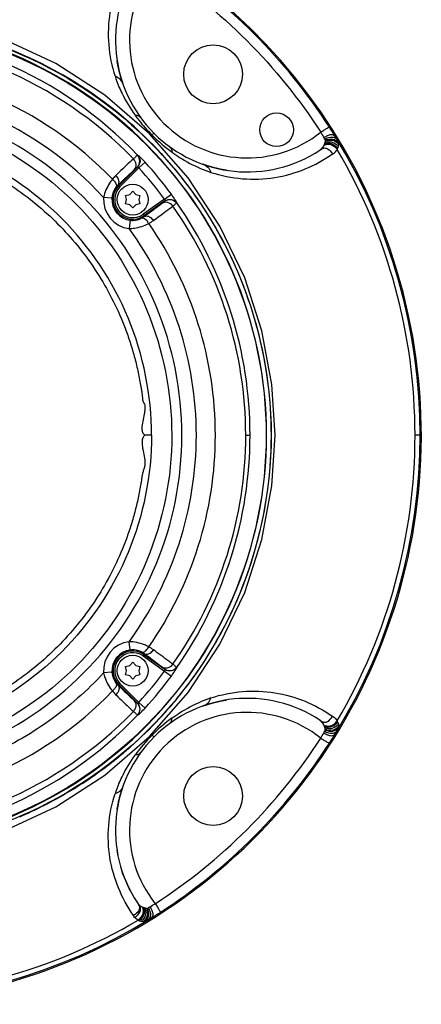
# Model space of a CAD drawing. Header units: millimetres. Extents: x 11 to 407, y 12 to 285.
# Tile 48 of 50: x 162.54 to 169.7, y 234.21 to 251.77. Entities that reach past the tile are written whole.
import ezdxf

# ---------------------------------------------------------------- set-up
doc = ezdxf.new("R2010")
doc.units = ezdxf.units.MM
doc.header["$LTSCALE"] = 23.1
doc.layers.get('0').update_dxf_attribs({"linetype": 'CONTINUOUS'})

msp = doc.modelspace()

# ---------------------------------------------------------------- linework, layer by layer
at = {"color": 7, "linetype": 'Continuous'}
for p, q in [((164.2756, 251.0338), (164.2752, 251.0359)), ((164.2772, 251.0234), (164.2756, 251.0338)), ((164.2791, 251.012), (164.2772, 251.0234)), ((164.2809, 251.0017), (164.2791, 251.012)), ((164.2828, 250.9908), (164.2809, 251.0017)), ((164.2849, 250.979), (164.2828, 250.9908)), ((164.2868, 250.9688), (164.2849, 250.979)), ((164.2889, 250.958), (164.2868, 250.9688)), ((164.2911, 250.9468), (164.2889, 250.958)), ((164.2934, 250.9352), (164.2911, 250.9468)), ((164.2959, 250.9232), (164.2934, 250.9352)), ((164.2985, 250.9108), (164.2959, 250.9232)), ((164.3013, 250.8981), (164.2985, 250.9108)), ((164.3042, 250.8851), (164.3013, 250.8981)), ((164.3065, 250.8752), (164.3042, 250.8851)), ((164.3088, 250.8651), (164.3065, 250.8752)), ((164.3113, 250.8548), (164.3088, 250.8651)), ((164.3138, 250.8443), (164.3113, 250.8548)), ((164.3165, 250.8337), (164.3138, 250.8443)), ((164.3192, 250.8229), (164.3165, 250.8337)), ((164.3221, 250.8118), (164.3192, 250.8229)), ((164.325, 250.8005), (164.3221, 250.8118)), ((164.3281, 250.7891), (164.325, 250.8005)), ((164.3314, 250.7773), (164.3281, 250.7891)), ((164.3347, 250.7653), (164.3314, 250.7773)), ((164.3382, 250.7531), (164.3347, 250.7653)), ((164.3419, 250.7405), (164.3382, 250.7531)), ((164.3457, 250.7277), (164.3419, 250.7405)), ((164.3498, 250.7144), (164.3457, 250.7277)), ((164.354, 250.7008), (164.3498, 250.7144)), ((164.3585, 250.6868), (164.354, 250.7008)), ((164.3632, 250.6723), (164.3585, 250.6868)), ((164.3681, 250.6573), (164.3632, 250.6723)), ((164.3717, 250.6469), (164.3681, 250.6573)), ((164.3754, 250.6362), (164.3717, 250.6469)), ((164.3793, 250.625), (164.3754, 250.6362)), ((164.3839, 250.612), (164.3793, 250.625)), ((167.8943, 249.4435), (167.9264, 249.4638)), ((164.3058, 248.808), (164.6372, 249.1397)), ((164.327, 248.7868), (164.6653, 249.1254)), ((164.6653, 249.1254), (164.7759, 249.226)), ((165.836, 249.1794), (165.8224, 249.1841)), ((165.8491, 249.175), (165.836, 249.1794)), ((165.8619, 249.1707), (165.8491, 249.175)), ((165.8745, 249.1665), (165.8619, 249.1707)), ((165.887, 249.1625), (165.8745, 249.1665)), ((165.8993, 249.1587), (165.887, 249.1625)), ((165.9114, 249.1549), (165.8993, 249.1587)), ((165.9234, 249.1513), (165.9114, 249.1549)), ((165.9353, 249.1477), (165.9234, 249.1513)), ((165.947, 249.1443), (165.9353, 249.1477)), ((165.9586, 249.141), (165.947, 249.1443)), ((165.9701, 249.1378), (165.9586, 249.141)), ((165.9814, 249.1346), (165.9701, 249.1378)), ((165.9926, 249.1316), (165.9814, 249.1346)), ((166.0037, 249.1287), (165.9926, 249.1316)), ((166.0147, 249.1258), (166.0037, 249.1287)), ((166.0256, 249.1231), (166.0147, 249.1258)), ((166.0363, 249.1204), (166.0256, 249.1231)), ((166.047, 249.1178), (166.0363, 249.1204)), ((166.0575, 249.1152), (166.047, 249.1178)), ((166.068, 249.1128), (166.0575, 249.1152)), ((166.0784, 249.1104), (166.068, 249.1128)), ((166.1022, 249.1051), (166.0921, 249.1073)), ((166.1123, 249.103), (166.1022, 249.1051)), ((166.1222, 249.1009), (166.1123, 249.103)), ((166.1354, 249.0982), (166.1222, 249.1009)), ((166.1483, 249.0957), (166.1354, 249.0982)), ((166.161, 249.0932), (166.1483, 249.0957)), ((166.1731, 249.091), (166.161, 249.0932)), ((166.1846, 249.0889), (166.1731, 249.091)), ((166.1951, 249.087), (166.1846, 249.0889)), ((166.2069, 249.085), (166.1951, 249.087)), ((166.2174, 249.0833), (166.2069, 249.085)), ((166.2279, 249.0816), (166.2174, 249.0833)), ((164.2939, 248.8199), (164.327, 248.7868)), ((164.184, 248.5876), (164.0344, 248.5987)), ((164.4241, 248.6351), (164.5, 248.6535)), ((164.4461, 248.5601), (164.4241, 248.6351)), ((164.5, 248.6535), (164.554, 248.7101)), ((164.554, 248.7101), (164.6079, 248.6535)), ((164.6079, 248.6535), (164.6839, 248.6351)), ((164.6839, 248.6351), (164.6619, 248.5601)), ((165.1232, 248.5674), (165.2435, 248.6562)), ((164.4241, 248.4851), (164.4461, 248.5601)), ((164.5, 248.4666), (164.4241, 248.4851)), ((164.554, 248.4101), (164.5, 248.4666)), ((164.6079, 248.4666), (164.554, 248.4101)), ((164.6839, 248.4851), (164.6079, 248.4666)), ((164.6619, 248.5601), (164.6839, 248.4851)), ((165.1232, 248.5674), (164.7381, 248.2974)), ((165.1292, 248.5349), (164.7553, 248.2728)), ((164.7381, 248.2974), (164.765, 248.2591)), ((164.5088, 248.1918), (164.4905, 248.0429)), ((164.8893, 244.3596), (164.7687, 244.3596)), ((166.9353, 244.3636), (166.9353, 244.3601)), ((166.9353, 244.3601), (166.9353, 244.3565)), ((169.6799, 244.3612), (169.5903, 244.3611)), ((164.5088, 240.5284), (164.4906, 240.6772)), ((164.765, 240.4611), (164.7381, 240.4227)), ((164.7381, 240.4227), (165.1232, 240.1528)), ((164.7553, 240.4473), (165.1291, 240.1853)), ((164.4241, 240.2351), (164.5, 240.2535)), ((164.4461, 240.1601), (164.4241, 240.2351)), ((164.5, 240.2535), (164.554, 240.3101)), ((164.554, 240.3101), (164.6079, 240.2535)), ((164.6079, 240.2535), (164.6839, 240.2351)), ((164.6839, 240.2351), (164.6619, 240.1601)), ((164.184, 240.1325), (164.0344, 240.1214)), ((164.4241, 240.0851), (164.4461, 240.1601)), ((164.5, 240.0666), (164.4241, 240.0851)), ((164.554, 240.0101), (164.5, 240.0666)), ((164.6079, 240.0666), (164.554, 240.0101)), ((164.6839, 240.0851), (164.6079, 240.0666)), ((164.6619, 240.1601), (164.6839, 240.0851)), ((165.1232, 240.1528), (165.2435, 240.0639)), ((164.327, 239.9334), (164.2939, 239.9002)), ((164.6373, 239.5803), (164.3058, 239.9122)), ((164.6653, 239.5948), (164.327, 239.9334)), ((166.1976, 239.6335), (166.2091, 239.6355)), ((166.2091, 239.6355), (166.2193, 239.6372)), ((166.2193, 239.6372), (166.2279, 239.6385)), ((164.6653, 239.5948), (164.7759, 239.4942)), ((165.8042, 239.5296), (165.8177, 239.5344)), ((165.8177, 239.5344), (165.8315, 239.5392)), ((165.8315, 239.5392), (165.8448, 239.5437)), ((165.8448, 239.5437), (165.8576, 239.5481)), ((165.8576, 239.5481), (165.8703, 239.5522)), ((165.8703, 239.5522), (165.8828, 239.5563)), ((165.8828, 239.5563), (165.8952, 239.5602)), ((165.8952, 239.5602), (165.9074, 239.564)), ((165.9074, 239.564), (165.9194, 239.5677)), ((165.9194, 239.5677), (165.9314, 239.5712)), ((165.9314, 239.5712), (165.9392, 239.5736)), ((165.9392, 239.5736), (165.9509, 239.577)), ((165.9509, 239.577), (165.9586, 239.5792)), ((165.9586, 239.5792), (165.9701, 239.5824)), ((165.9701, 239.5824), (165.9814, 239.5855)), ((165.9814, 239.5855), (165.9926, 239.5885)), ((165.9926, 239.5885), (166.0037, 239.5915)), ((166.0037, 239.5915), (166.011, 239.5934)), ((166.011, 239.5934), (166.022, 239.5962)), ((166.022, 239.5962), (166.0328, 239.5989)), ((166.0328, 239.5989), (166.0434, 239.6015)), ((166.0434, 239.6015), (166.054, 239.6041)), ((166.054, 239.6041), (166.0645, 239.6065)), ((166.0645, 239.6065), (166.0749, 239.6089)), ((166.0749, 239.6089), (166.0852, 239.6113)), ((166.0852, 239.6113), (166.0955, 239.6135)), ((166.0955, 239.6135), (166.1056, 239.6157)), ((166.1056, 239.6157), (166.1156, 239.6179)), ((166.1156, 239.6179), (166.1255, 239.6199)), ((166.1255, 239.6199), (166.1386, 239.6226)), ((166.1386, 239.6226), (166.1515, 239.6251)), ((166.1515, 239.6251), (166.164, 239.6275)), ((166.164, 239.6275), (166.176, 239.6297)), ((166.176, 239.6297), (166.1873, 239.6317)), ((166.1873, 239.6317), (166.1976, 239.6335)), ((167.8943, 239.2766), (167.9263, 239.2564)), ((167.8943, 239.2766), (167.8943, 239.2766)), ((164.3648, 238.0527), (164.3681, 238.0628)), ((164.3681, 238.0628), (164.3717, 238.0732)), ((164.3717, 238.0732), (164.3754, 238.084)), ((164.3754, 238.084), (164.3793, 238.0952)), ((164.3793, 238.0952), (164.3839, 238.1082)), ((164.313, 237.8723), (164.3156, 237.8829)), ((164.3156, 237.8829), (164.3183, 237.8937)), ((164.3183, 237.8937), (164.3211, 237.9046)), ((164.3211, 237.9046), (164.324, 237.9158)), ((164.324, 237.9158), (164.3261, 237.9234)), ((164.3261, 237.9234), (164.3292, 237.935)), ((164.3292, 237.935), (164.3325, 237.9468)), ((164.3325, 237.9468), (164.3359, 237.9588)), ((164.3359, 237.9588), (164.3394, 237.9712)), ((164.3394, 237.9712), (164.3432, 237.9839)), ((164.3432, 237.9839), (164.3471, 237.9969)), ((164.3471, 237.9969), (164.3512, 238.0102)), ((164.3512, 238.0102), (164.3555, 238.024)), ((164.3555, 238.024), (164.36, 238.0381)), ((164.36, 238.0381), (164.3648, 238.0527)), ((164.2769, 237.6949), (164.2788, 237.7062)), ((164.2788, 237.7062), (164.2805, 237.7163)), ((164.2805, 237.7163), (164.2824, 237.7271)), ((164.2824, 237.7271), (164.2845, 237.7387)), ((164.2845, 237.7387), (164.2863, 237.7488)), ((164.2863, 237.7488), (164.2884, 237.7594)), ((164.2884, 237.7594), (164.2905, 237.7705)), ((164.2905, 237.7705), (164.2928, 237.782)), ((164.2928, 237.782), (164.2953, 237.7939)), ((164.2953, 237.7939), (164.2978, 237.8062)), ((164.2978, 237.8062), (164.3006, 237.8188)), ((164.3006, 237.8188), (164.3034, 237.8317)), ((164.3034, 237.8317), (164.3057, 237.8416)), ((164.3057, 237.8416), (164.308, 237.8517)), ((164.308, 237.8517), (164.3104, 237.8619)), ((164.3104, 237.8619), (164.313, 237.8723)), ((164.2752, 237.6842), (164.2769, 237.6949)), ((164.6374, 236.0198), (164.6575, 235.9881))]:
    msp.add_line(p, q, dxfattribs=at)
for points in [[(167.0937, 244.3601), (167.0384, 245.2611), (166.8592, 246.2189), (166.5516, 247.1651), (166.1106, 248.0842), (165.5405, 248.9486), (164.8507, 249.7346), (164.0561, 250.4209), (163.18, 250.9878), (162.2502, 251.4231), (161.3016, 251.721), (160.3598, 251.8889), (159.4973, 251.9387)], [(164.641, 249.1423), (164.6399, 249.1418), (164.6386, 249.1409), (164.6372, 249.1397)], [(165.8224, 249.1841), (165.8081, 249.1892), (165.8042, 249.1905)], [(166.0921, 249.1073), (166.0818, 249.1096), (166.0784, 249.1104)], [(165.1292, 248.5349), (165.1305, 248.536), (165.1316, 248.5371), (165.1324, 248.5382)], [(159.4973, 236.7814), (160.3598, 236.8313), (161.3016, 236.9991), (162.2502, 237.297), (163.18, 237.7323), (164.0561, 238.2993), (164.8507, 238.9855), (165.5405, 239.7716), (166.1106, 240.636), (166.5516, 241.555), (166.8592, 242.5012), (167.0384, 243.4591), (167.0937, 244.3601)], [(165.1323, 240.182), (165.1315, 240.1831), (165.1305, 240.1842), (165.1291, 240.1853)], [(164.6373, 239.5803), (164.6387, 239.5791), (164.64, 239.5782), (164.6411, 239.5777)], [(164.5113, 236.2336), (164.3743, 236.5528), (164.2922, 236.8585), (164.2747, 236.9579)]]:
    msp.add_lwpolyline(points, dxfattribs=at)
for centre, radius in [((165.9887, 250.7947), 0.525), ((167.12, 249.8048), 0.3), ((164.554, 248.5601), 0.275), ((164.554, 240.1601), 0.275), ((165.9887, 237.9254), 0.525)]:
    msp.add_circle(centre, radius, dxfattribs=at)
for centre, radius, start, end in [((159.554, 244.3601), 10.1483, 227.67458, 81.15716), ((159.5487, 244.3538), 10.135, 45.00375, 57.1635), ((166.5968, 251.4029), 2.35, 146.48666, 303.51335), ((166.5968, 251.4029), 2.1, 141.36439, 308.6353), ((159.6058, 244.3143), 7.4508, 60.56331, 91.12605), ((159.4261, 244.3601), 7.2203, 43.70168, 89.99564), ((159.429, 244.2887), 7.1688, 44.20515, 90.02676), ((159.5479, 244.3549), 10.1348, 32.83477, 44.99637), ((159.4283, 244.3362), 6.6123, 43.90811, 90.03044), ((159.627, 244.3656), 7.3957, 60.1049, 60.51101), ((159.6245, 244.3611), 7.4008, 30.31427, 60.10534), ((166.5873, 251.5396), 2.4751, 198.40974, 202.99194), ((159.4276, 244.3481), 6.2683, 42.697, 90.02376), ((162.2801, 246.1222), 6.8808, 31.149, 32.80566), ((167.0257, 251.8286), 3.002, 224.95681, 233.88859), ((166.3492, 248.7286), 1.8682, 29.1787, 30.20721), ((159.554, 244.3601), 10.1259, 328.29682, 31.70318), ((167.9538, 249.5911), 0.2818, 331.19819, 335.9417), ((159.5539, 244.36), 10.0364, 0.00625, 30.51015), ((159.4173, 244.3518), 7.0942, 36.45672, 42.28924), ((159.4173, 244.3518), 7.2438, 36.45672, 42.28926), ((166.7406, 251.4118), 2.4947, 246.97272, 251.52601), ((164.6977, 248.53), 0.6396, 134.11744, 142.23345), ((164.554, 248.5601), 0.3508, 135.03026, 305.03026), ((164.554, 248.5601), 0.3208, 135.03026, 305.03026), ((164.5404, 248.5596), 0.3585, 133.44299, 142.59174), ((164.554, 248.5601), 0.521, 175.7478, 263.00265), ((164.554, 248.5601), 0.3711, 175.74779, 263.00266), ((159.5047, 244.3577), 7.0655, 0.0186, 35.33413), ((159.4255, 244.36), 7.2209, 0.00035, 35.03033), ((164.5512, 248.5472), 0.3587, 296.50942, 306.57191), ((164.5447, 248.706), 0.6418, 297.25534, 306.17223), ((159.4418, 244.359), 6.587, 0.00915, 34.9821), ((159.6322, 244.3655), 7.392, 28.98151, 30.31523), ((159.3911, 244.3462), 6.2984, 0.12572, 35.93993), ((159.3919, 244.3736), 6.2976, 324.05833, 359.8759), ((159.4458, 244.3596), 6.5831, 325.00971, 0.00389), ((159.505, 244.3625), 7.0654, 324.66371, 359.98009), ((159.4284, 244.3596), 7.218, 324.96239, 0.00355), ((159.5539, 244.3601), 10.0364, 329.48986, 0.00599), ((164.554, 240.1601), 0.521, 96.99201, 184.25744), ((164.554, 240.1601), 0.3711, 96.992, 184.25744), ((164.553, 240.1676), 0.3634, 89.84623, 96.9847), ((164.5444, 240.0136), 0.6425, 53.83036, 62.71265), ((164.554, 240.1601), 0.3508, 54.96974, 224.96974), ((164.554, 240.1601), 0.3208, 54.96974, 224.96974), ((164.5513, 240.1731), 0.3586, 53.42744, 63.46099), ((159.4162, 244.3692), 7.0957, 317.71134, 323.54268), ((159.4198, 244.3662), 7.2405, 317.70951, 323.54465), ((159.6199, 244.3625), 7.4066, 318.22294, 324.49173), ((159.6231, 244.3599), 7.4024, 324.49404, 324.76093), ((164.5403, 240.1604), 0.3584, 217.43165, 226.55768), ((176.3021, 252.3391), 17.2893, 226.00908, 227.3257), ((159.429, 244.3831), 6.6113, 269.96317, 316.0927), ((164.6981, 240.1905), 0.6402, 217.79409, 225.88214), ((166.5968, 237.3173), 2.35, 56.48665, 213.51334), ((166.7406, 237.3084), 2.4947, 108.47399, 113.02728), ((159.429, 244.4319), 7.1692, 269.9661, 315.79273), ((159.4261, 244.36), 7.2203, 270.00363, 316.29857), ((166.5968, 237.3173), 2.1, 51.3647, 218.63561), ((159.6241, 244.3598), 7.4017, 311.34986, 316.87848), ((167.0385, 236.8759), 3.0223, 126.13314, 135.04187), ((159.627, 244.3566), 7.3974, 316.88085, 318.22058), ((167.9538, 239.129), 0.2818, 24.0583, 28.80182), ((167.0209, 236.8904), 2.9996, 134.99926, 143.96091), ((166.3492, 239.9916), 1.8682, 329.79279, 330.8213), ((162.2801, 242.5979), 6.8808, 327.19434, 328.851), ((159.6206, 244.3639), 7.4071, 309.21776, 311.34871), ((159.5526, 244.3614), 10.1288, 302.83276, 327.16885), ((159.619, 244.3662), 7.4099, 302.67496, 309.21618), ((159.6259, 244.3564), 7.3979, 301.25832, 302.67123), ((166.5873, 237.1805), 2.4751, 157.00806, 161.59026), ((159.6237, 244.3611), 7.403, 293.48413, 301.25402), ((159.627, 244.3549), 7.396, 293.17631, 293.47943), ((164.7993, 236.1317), 0.1971, 225.34028, 229.13272), ((163.9322, 237.5476), 1.8483, 299.18725, 300.21672), ((161.2386, 241.758), 7.0271, 301.16625, 302.79074), ((159.554, 244.3601), 10.1259, 238.29682, 301.70318), ((159.554, 244.3601), 10.0364, 270.00625, 300.5097), ((164.7875, 235.9654), 0.2874, 241.26054, 246.11316)]:
    msp.add_arc(centre, radius, start, end, dxfattribs=at)
for points, knots in [([(164.5676, 252.9223), (164.354, 252.6205), (164.056, 251.8997), (164.12, 251.1192), (164.2389, 250.7579)], [0, 0, 0, 0, 0.4929069, 1, 1, 1, 1]), ([(164.9563, 252.714), (165.5428, 252.3326), (166.6432, 251.4493), (167.5265, 250.3489), (167.908, 249.7624)], [0, 0, 0, 0, 0.5000001, 1, 1, 1, 1]), ([(159.4583, 251.7582), (160.4054, 251.7782), (162.3257, 251.446), (164.8249, 249.8887), (166.59, 247.4226), (167.0241, 245.3879), (167.0241, 244.3601)], [0, 0, 0, 0, 0.2427203, 0.4850616, 0.7366603, 1, 1, 1, 1]), ([(166.9428, 244.3601), (166.9428, 245.3493), (166.5336, 247.333), (164.8257, 249.7899), (162.3398, 251.3827), (160.4047, 251.733), (159.4515, 251.7178)], [0, 0, 0, 0, 0.2556196, 0.5066849, 0.7536528, 1, 1, 1, 1]), ([(159.4537, 251.7088), (160.4055, 251.7239), (162.3375, 251.3742), (164.8198, 249.784), (166.5256, 247.3315), (166.9348, 245.3512), (166.9353, 244.3636)], [0, 0, 0, 0, 0.2463521, 0.4933375, 0.7444077, 1, 1, 1, 1]), ([(164.3839, 250.612), (164.3724, 250.644), (164.3404, 250.7116), (164.2728, 250.7435), (164.2389, 250.758)], [0, 0, 0, 0, 0.4794437, 1, 1, 1, 1]), ([(164.3089, 250.5728), (164.3259, 250.5326), (164.4064, 250.3554), (164.5075, 250.1876), (164.5954, 250.065)], [0, 0, 0, 0, 0.2246068, 1, 1, 1, 1]), ([(165.4304, 244.36), (165.4317, 245.1411), (165.1173, 246.7203), (163.7814, 248.7166), (161.7853, 250.0524), (160.2061, 250.3677), (159.4251, 250.366)], [0, 0, 0, 0, 0.2499914, 0.5000027, 0.7500149, 1, 1, 1, 1]), ([(159.4249, 250.1859), (160.1825, 250.1882), (161.7144, 249.8815), (163.6508, 248.5862), (164.9465, 246.6495), (165.2519, 245.1176), (165.2503, 244.36)], [0, 0, 0, 0, 0.2499865, 0.499997, 0.7500075, 1, 1, 1, 1]), ([(164.5954, 250.065), (164.6172, 250.035), (164.7119, 249.9098), (164.8166, 249.7921), (164.9012, 249.7073)], [0, 0, 0, 0, 0.2367305, 1, 1, 1, 1]), ([(164.7083, 250.0042), (164.6963, 250.0204), (164.6643, 250.0537), (164.6189, 250.0613), (164.5954, 250.065)], [0, 0, 0, 0, 0.4581881, 1, 1, 1, 1]), ([(164.8893, 244.3596), (164.8901, 245.07), (164.6033, 246.5061), (163.3887, 248.3223), (161.5726, 249.5373), (160.1358, 249.8246), (159.4252, 249.8228)], [0, 0, 0, 0, 0.249951, 0.499917, 0.7499617, 1, 1, 1, 1]), ([(167.9079, 249.7625), (167.9289, 249.7759), (167.9667, 249.8004), (168.0175, 249.8304), (168.0448, 249.8464), (168.0613, 249.852), (168.0635, 249.8502)], [0, 0, 0, 0, 0.4164199, 0.7611444, 0.9514448, 1, 1, 1, 1]), ([(159.4252, 249.7065), (159.7758, 249.7077), (160.4789, 249.6371), (161.4909, 249.3286), (162.4225, 248.8272), (163.1038, 248.2666), (163.5734, 247.7447), (163.8858, 247.3202), (164.1552, 246.8674), (164.3416, 246.4698), (164.4663, 246.1418), (164.5477, 245.8915), (164.6173, 245.6376), (164.6628, 245.4231), (164.6926, 245.2725), (164.7054, 245.1857), (164.717, 245.121), (164.7272, 245.0558), (164.7249, 245.0002), (164.7391, 244.958), (164.7556, 244.9297), (164.7698, 244.8997), (164.775, 244.8555), (164.7682, 244.8007), (164.7567, 244.7135), (164.7308, 244.6071), (164.7148, 244.498), (164.7236, 244.4102), (164.7503, 244.3709), (164.7687, 244.3596)], [0, 0, 0, 0, 0.1249922, 0.2499602, 0.374902, 0.4998212, 0.5623501, 0.6248759, 0.6873991, 0.7499198, 0.7811885, 0.8124572, 0.8437264, 0.8749945, 0.8906305, 0.8984507, 0.9062554, 0.9140848, 0.921952, 0.9258132, 0.9297569, 0.9336442, 0.9375114, 0.9454537, 0.9532484, 0.9688758, 0.9844893, 0.9922942, 1, 1, 1, 1]), ([(164.9341, 249.7421), (164.9338, 249.7425), (164.9312, 249.738), (164.9253, 249.735), (164.914, 249.7221), (164.905, 249.7138), (164.8999, 249.7087)], [0, 0, 0, 0, 0.0299821, 0.1997849, 0.5458885, 1, 1, 1, 1]), ([(167.9637, 249.6685), (167.9858, 249.6809), (168.0275, 249.7037), (168.0882, 249.7233), (168.1427, 249.7163), (168.1618, 249.6922), (168.1689, 249.6813)], [0, 0, 0, 0, 0.3329005, 0.6208092, 0.8296257, 1, 1, 1, 1]), ([(167.9803, 249.6394), (168.0231, 249.659), (168.0888, 249.6881), (168.1718, 249.6609), (168.1954, 249.6326), (168.2051, 249.6189)], [0, 0, 0, 0, 0.5685588, 0.7970905, 1, 1, 1, 1]), ([(167.9884, 249.6181), (168.0318, 249.6334), (168.1222, 249.6603), (168.2, 249.604), (168.2254, 249.5733)], [0, 0, 0, 0, 0.5364703, 1, 1, 1, 1]), ([(165.1961, 249.5159), (165.2122, 249.5039), (165.2454, 249.472), (165.2527, 249.4268), (165.2564, 249.4033)], [0, 0, 0, 0, 0.4578584, 1, 1, 1, 1]), ([(167.9264, 249.4638), (167.9421, 249.4724), (167.9774, 249.4855), (168.0577, 249.4646), (168.0934, 249.4094), (168.1157, 249.3733)], [0, 0, 0, 0, 0.2283328, 0.4588001, 1, 1, 1, 1]), ([(167.9658, 249.5311), (167.9858, 249.5377), (168.0265, 249.5521), (168.1191, 249.5439), (168.171, 249.4912), (168.2011, 249.456)], [0, 0, 0, 0, 0.2369295, 0.4797501, 1, 1, 1, 1]), ([(167.973, 249.5481), (167.9934, 249.5541), (168.0348, 249.5674), (168.1267, 249.5595), (168.1802, 249.51), (168.2111, 249.4763)], [0, 0, 0, 0, 0.2393427, 0.485386, 1, 1, 1, 1]), ([(167.982, 249.5754), (168.0031, 249.5814), (168.0456, 249.594), (168.1368, 249.5881), (168.1925, 249.5431), (168.2237, 249.5114)], [0, 0, 0, 0, 0.2466638, 0.4980913, 1, 1, 1, 1]), ([(167.9882, 249.603), (168.0312, 249.6164), (168.1236, 249.6375), (168.2006, 249.5805), (168.2293, 249.5496)], [0, 0, 0, 0, 0.5165685, 1, 1, 1, 1]), ([(164.6381, 249.3481), (164.6284, 249.3424), (164.6064, 249.3199), (164.5818, 249.301), (164.5678, 249.2869)], [0, 0, 0, 0, 0.3609489, 1, 1, 1, 1]), ([(164.6372, 249.1397), (164.6635, 249.1662), (164.6959, 249.2435), (164.664, 249.3208), (164.6381, 249.3481)], [0, 0, 0, 0, 0.4978443, 1, 1, 1, 1]), ([(164.646, 249.3486), (164.6446, 249.3492), (164.6419, 249.3498), (164.6391, 249.3488), (164.6381, 249.3481)], [0, 0, 0, 0, 0.5314132, 1, 1, 1, 1]), ([(164.6459, 249.3486), (164.6707, 249.3216), (164.6995, 249.2444), (164.6669, 249.1692), (164.641, 249.1423)], [0, 0, 0, 0, 0.4957104, 1, 1, 1, 1]), ([(164.7762, 249.2256), (164.7507, 249.2536), (164.7085, 249.2952), (164.6654, 249.3383), (164.646, 249.3487)], [0, 0, 0, 0, 0.6323661, 1, 1, 1, 1]), ([(165.2564, 249.4033), (165.3005, 249.3716), (165.462, 249.2624), (165.6353, 249.1708), (165.7647, 249.1158)], [0, 0, 0, 0, 0.2788746, 1, 1, 1, 1]), ([(165.95, 249.0456), (166.3115, 248.9263), (167.0924, 248.8618), (167.8137, 249.1597), (168.1157, 249.3734)], [0, 0, 0, 0, 0.5071689, 1, 1, 1, 1]), ([(168.1157, 249.3733), (168.1431, 249.3836), (168.1741, 249.413), (168.1957, 249.4462), (168.2007, 249.4554)], [0, 0, 0, 0, 0.7353127, 1, 1, 1, 1]), ([(164.5679, 249.287), (164.5454, 249.2661), (164.4387, 249.1685), (164.3336, 249.0691), (164.2525, 248.9892)], [0, 0, 0, 0, 0.2126175, 1, 1, 1, 1]), ([(164.5827, 249.0924), (164.6056, 249.1161), (164.6283, 249.1924), (164.5933, 249.2601), (164.5678, 249.2868)], [0, 0, 0, 0, 0.4714741, 1, 1, 1, 1]), ([(164.6372, 249.1397), (164.6343, 249.1375), (164.6154, 249.1227), (164.5978, 249.1063), (164.5827, 249.0924)], [0, 0, 0, 0, 0.1496709, 1, 1, 1, 1]), ([(164.6653, 249.1254), (164.6637, 249.1283), (164.6583, 249.1364), (164.6475, 249.1445), (164.641, 249.1423)], [0, 0, 0, 0, 0.3312583, 1, 1, 1, 1]), ([(165.8042, 249.1905), (165.8361, 249.1791), (165.9037, 249.147), (165.9356, 249.0795), (165.95, 249.0456)], [0, 0, 0, 0, 0.4794411, 1, 1, 1, 1]), ([(164.2939, 248.8199), (164.3115, 248.8387), (164.3143, 248.912), (164.2775, 248.9634), (164.2525, 248.9892)], [0, 0, 0, 0, 0.4175966, 1, 1, 1, 1]), ([(164.2939, 248.8199), (164.3214, 248.8464), (164.4171, 248.938), (164.5135, 249.0286), (164.5827, 249.0924)], [0, 0, 0, 0, 0.2889759, 1, 1, 1, 1]), ([(164.1922, 248.9219), (164.1744, 248.9002), (164.1035, 248.8027), (164.0552, 248.6887), (164.0344, 248.5987)], [0, 0, 0, 0, 0.2329506, 1, 1, 1, 1]), ([(164.2556, 248.7774), (164.2465, 248.7654), (164.2086, 248.7088), (164.1879, 248.6405), (164.184, 248.5876)], [0, 0, 0, 0, 0.2204821, 1, 1, 1, 1]), ([(164.1921, 248.9217), (164.2057, 248.9105), (164.2428, 248.8752), (164.276, 248.8078), (164.2556, 248.7774)], [0, 0, 0, 0, 0.3255627, 1, 1, 1, 1]), ([(165.3383, 248.5049), (165.332, 248.5259), (165.2983, 248.5763), (165.266, 248.6256), (165.2437, 248.6558)], [0, 0, 0, 0, 0.3687398, 1, 1, 1, 1]), ([(165.077, 248.492), (165.0557, 248.4756), (164.9525, 248.3969), (164.8481, 248.3197), (164.765, 248.2591)], [0, 0, 0, 0, 0.207028, 1, 1, 1, 1]), ([(164.9236, 248.1879), (164.9573, 248.2128), (165.0729, 248.2975), (165.1883, 248.3824), (165.2687, 248.444)], [0, 0, 0, 0, 0.2930619, 1, 1, 1, 1]), ([(165.1292, 248.5349), (165.1269, 248.5326), (165.1102, 248.5174), (165.0923, 248.5037), (165.077, 248.492)], [0, 0, 0, 0, 0.1456808, 1, 1, 1, 1]), ([(165.2686, 248.444), (165.2468, 248.4742), (165.1849, 248.521), (165.1048, 248.5108), (165.077, 248.492)], [0, 0, 0, 0, 0.5254311, 1, 1, 1, 1]), ([(165.1324, 248.5382), (165.1333, 248.5398), (165.1356, 248.5506), (165.1292, 248.5611), (165.1232, 248.5674)], [0, 0, 0, 0, 0.1793821, 1, 1, 1, 1]), ([(165.1292, 248.5349), (165.1603, 248.5566), (165.2436, 248.5752), (165.3148, 248.5284), (165.3368, 248.4973)], [0, 0, 0, 0, 0.4980734, 1, 1, 1, 1]), ([(165.1324, 248.5382), (165.1637, 248.5593), (165.2448, 248.5782), (165.3165, 248.5346), (165.3384, 248.5046)], [0, 0, 0, 0, 0.5043551, 1, 1, 1, 1]), ([(165.2686, 248.444), (165.2827, 248.456), (165.3075, 248.4712), (165.3285, 248.4911), (165.3368, 248.4973)], [0, 0, 0, 0, 0.6434268, 1, 1, 1, 1]), ([(165.3368, 248.4973), (165.3377, 248.4981), (165.3389, 248.5005), (165.3387, 248.5032), (165.3384, 248.5046)], [0, 0, 0, 0, 0.4502673, 1, 1, 1, 1]), ([(164.8386, 248.1353), (164.8301, 248.1508), (164.803, 248.1933), (164.7447, 248.24), (164.7114, 248.2261)], [0, 0, 0, 0, 0.3284528, 1, 1, 1, 1]), ([(164.765, 248.2591), (164.775, 248.2655), (164.811, 248.2734), (164.8711, 248.2467), (164.9072, 248.2104), (164.9236, 248.1879)], [0, 0, 0, 0, 0.1908612, 0.5534029, 1, 1, 1, 1]), ([(164.4905, 248.0429), (164.5221, 248.0437), (164.6427, 248.0526), (164.7605, 248.0927), (164.8388, 248.1355)], [0, 0, 0, 0, 0.2618493, 1, 1, 1, 1]), ([(164.5088, 248.1918), (164.5274, 248.1895), (164.5965, 248.1863), (164.6663, 248.2037), (164.7114, 248.2261)], [0, 0, 0, 0, 0.270953, 1, 1, 1, 1]), ([(167.0274, 244.3601), (167.0274, 244.9894), (166.864, 246.2391), (166.3968, 247.4086), (166.0985, 247.9471)], [0, 0, 0, 0, 0.5054893, 1, 1, 1, 1]), ([(164.7687, 244.3596), (164.7329, 244.3376), (164.7162, 244.2607), (164.7233, 244.1777), (164.7363, 244.0903), (164.7616, 243.9842), (164.7752, 243.8744), (164.764, 243.7869), (164.7428, 243.7245), (164.7249, 243.6612), (164.7136, 243.5963), (164.7065, 243.5309), (164.6924, 243.4443), (164.671, 243.3368), (164.6449, 243.2079), (164.6049, 243.0371), (164.5471, 242.8255), (164.4654, 242.5753), (164.3404, 242.2475), (164.1536, 241.8501), (163.884, 241.3974), (163.5715, 240.9732), (163.1017, 240.4515), (162.4203, 239.8912), (161.4887, 239.3906), (160.4769, 239.083), (159.7744, 239.0131), (159.4241, 239.0136)], [0, 0, 0, 0, 0.0150043, 0.0228241, 0.0306463, 0.0462898, 0.0619028, 0.0697178, 0.0775398, 0.0853614, 0.0931845, 0.1010085, 0.1088325, 0.1244802, 0.140128, 0.1557756, 0.1870695, 0.2183632, 0.2496571, 0.3122274, 0.3748008, 0.4373781, 0.4999584, 0.6249692, 0.749981, 0.8749922, 1, 1, 1, 1]), ([(164.8893, 244.3596), (164.8902, 243.6493), (164.603, 242.2132), (163.3878, 240.3977), (161.5717, 239.1821), (160.1348, 238.8963), (159.4241, 238.8973)], [0, 0, 0, 0, 0.2499344, 0.4998907, 0.7499342, 1, 1, 1, 1]), ([(165.2503, 244.3599), (165.253, 243.6023), (164.9458, 242.0703), (163.6508, 240.1338), (161.7139, 238.8379), (160.1819, 238.5331), (159.4242, 238.5342)], [0, 0, 0, 0, 0.2499831, 0.4999932, 0.7500034, 1, 1, 1, 1]), ([(159.4245, 238.3542), (160.2056, 238.3531), (161.7849, 238.6673), (163.7814, 240.0033), (165.1169, 241.9997), (165.4325, 243.579), (165.4304, 244.36)], [0, 0, 0, 0, 0.2499951, 0.5000053, 0.7500184, 1, 1, 1, 1]), ([(159.4515, 237.0024), (160.4047, 236.9871), (162.3398, 237.3374), (164.8256, 238.9302), (166.5336, 241.3872), (166.9428, 243.3708), (166.9428, 244.3601)], [0, 0, 0, 0, 0.2463383, 0.4933094, 0.7443815, 1, 1, 1, 1]), ([(166.9353, 244.3565), (166.9348, 243.3689), (166.5256, 241.3887), (164.8198, 238.9362), (162.3377, 237.3461), (160.4056, 236.9963), (159.4538, 237.0113)], [0, 0, 0, 0, 0.2555934, 0.5066568, 0.753639, 1, 1, 1, 1]), ([(167.0241, 244.3601), (167.0241, 243.3323), (166.59, 241.2977), (164.825, 238.8315), (162.3258, 237.2742), (160.4055, 236.9419), (159.4583, 236.962)], [0, 0, 0, 0, 0.2633354, 0.5149215, 0.7572629, 1, 1, 1, 1]), ([(165.6691, 240.0888), (166.0986, 240.6968), (166.7861, 242.0719), (167.0274, 243.5927), (167.0274, 244.3601)], [0, 0, 0, 0, 0.4924168, 1, 1, 1, 1]), ([(166.6465, 244.3601), (166.6356, 244.36), (166.6107, 244.3511), (166.5848, 244.357), (166.5703, 244.3601)], [0, 0, 0, 0, 0.4234477, 1, 1, 1, 1]), ([(164.839, 240.5846), (164.8142, 240.5982), (164.7048, 240.6496), (164.583, 240.675), (164.4906, 240.6772)], [0, 0, 0, 0, 0.2343402, 1, 1, 1, 1]), ([(164.7115, 240.4939), (164.7007, 240.4993), (164.651, 240.521), (164.5961, 240.5309), (164.554, 240.5311)], [0, 0, 0, 0, 0.2238283, 1, 1, 1, 1]), ([(164.7115, 240.4939), (164.7206, 240.4901), (164.7527, 240.4902), (164.7996, 240.5248), (164.8266, 240.562), (164.8389, 240.5846)], [0, 0, 0, 0, 0.1774525, 0.5363306, 1, 1, 1, 1]), ([(164.765, 240.4611), (164.775, 240.4546), (164.811, 240.4467), (164.8711, 240.4734), (164.9073, 240.5097), (164.9236, 240.5323)], [0, 0, 0, 0, 0.1908752, 0.5534185, 1, 1, 1, 1]), ([(165.2688, 240.276), (165.2452, 240.294), (165.1305, 240.3799), (165.0147, 240.4643), (164.9236, 240.5323)], [0, 0, 0, 0, 0.207025, 1, 1, 1, 1]), ([(164.765, 240.4611), (164.7957, 240.4386), (164.9004, 240.3618), (165.0044, 240.2841), (165.0771, 240.2281)], [0, 0, 0, 0, 0.2931534, 1, 1, 1, 1]), ([(165.0771, 240.2281), (165.105, 240.2092), (165.1851, 240.1989), (165.247, 240.2458), (165.2688, 240.276)], [0, 0, 0, 0, 0.4745023, 1, 1, 1, 1]), ([(165.0771, 240.2281), (165.0835, 240.2231), (165.1012, 240.2093), (165.119, 240.1954), (165.1291, 240.1853)], [0, 0, 0, 0, 0.3600597, 1, 1, 1, 1]), ([(165.1232, 240.1528), (165.1256, 240.1553), (165.1318, 240.1632), (165.1359, 240.1759), (165.1323, 240.182)], [0, 0, 0, 0, 0.3243913, 1, 1, 1, 1]), ([(165.1291, 240.1853), (165.1603, 240.1636), (165.2436, 240.145), (165.3148, 240.1918), (165.3368, 240.2229)], [0, 0, 0, 0, 0.4981614, 1, 1, 1, 1]), ([(165.3383, 240.2156), (165.3164, 240.1856), (165.2448, 240.142), (165.1637, 240.1609), (165.1323, 240.182)], [0, 0, 0, 0, 0.4956546, 1, 1, 1, 1]), ([(165.2437, 240.0643), (165.2661, 240.0946), (165.2985, 240.144), (165.3321, 240.1946), (165.3385, 240.2156)], [0, 0, 0, 0, 0.6318463, 1, 1, 1, 1]), ([(165.3368, 240.2229), (165.3301, 240.2307), (165.3057, 240.2466), (165.2843, 240.2658), (165.2689, 240.276)], [0, 0, 0, 0, 0.3564028, 1, 1, 1, 1]), ([(165.3383, 240.2156), (165.3386, 240.217), (165.3389, 240.2197), (165.3376, 240.2222), (165.3368, 240.2229)], [0, 0, 0, 0, 0.5515373, 1, 1, 1, 1]), ([(164.0344, 240.1214), (163.7425, 239.8047), (163.0906, 239.2305), (161.9588, 238.5889), (160.7195, 238.1923), (159.8554, 238.104), (159.4247, 238.1038)], [0, 0, 0, 0, 0.2500055, 0.499999, 0.7499954, 1, 1, 1, 1]), ([(164.0344, 240.1214), (164.0415, 240.0905), (164.0742, 239.9743), (164.1358, 239.8668), (164.1923, 239.7981)], [0, 0, 0, 0, 0.2627305, 1, 1, 1, 1]), ([(164.184, 240.1325), (164.1853, 240.114), (164.1956, 240.0464), (164.2256, 239.9821), (164.2557, 239.9426)], [0, 0, 0, 0, 0.2725274, 1, 1, 1, 1]), ([(164.2557, 239.9426), (164.2614, 239.9342), (164.268, 239.9023), (164.2436, 239.8486), (164.2121, 239.8147), (164.1922, 239.7982)], [0, 0, 0, 0, 0.1810191, 0.5402755, 1, 1, 1, 1]), ([(164.2939, 239.9002), (164.3115, 239.8814), (164.3143, 239.8081), (164.2775, 239.7567), (164.2525, 239.7309)], [0, 0, 0, 0, 0.4176052, 1, 1, 1, 1]), ([(165.95, 239.6745), (166.3115, 239.7938), (167.0924, 239.8583), (167.8137, 239.5604), (168.1157, 239.3467)], [0, 0, 0, 0, 0.5071689, 1, 1, 1, 1]), ([(164.2525, 239.7309), (164.2822, 239.7016), (164.3868, 239.6017), (164.492, 239.5024), (164.568, 239.4331)], [0, 0, 0, 0, 0.288658, 1, 1, 1, 1]), ([(165.8042, 239.5296), (165.8361, 239.541), (165.9037, 239.5731), (165.9356, 239.6406), (165.95, 239.6745)], [0, 0, 0, 0, 0.4794411, 1, 1, 1, 1]), ([(164.5679, 239.4331), (164.5935, 239.4598), (164.6286, 239.5276), (164.6058, 239.6039), (164.5829, 239.6276)], [0, 0, 0, 0, 0.5283759, 1, 1, 1, 1]), ([(164.6373, 239.5803), (164.6345, 239.5825), (164.6155, 239.5973), (164.5979, 239.6138), (164.5829, 239.6276)], [0, 0, 0, 0, 0.1503308, 1, 1, 1, 1]), ([(164.6373, 239.5803), (164.6636, 239.5538), (164.6961, 239.4765), (164.6641, 239.3992), (164.6382, 239.3719)], [0, 0, 0, 0, 0.4977368, 1, 1, 1, 1]), ([(164.6411, 239.5777), (164.6428, 239.5772), (164.6536, 239.5779), (164.6612, 239.5873), (164.6653, 239.5948)], [0, 0, 0, 0, 0.1711143, 1, 1, 1, 1]), ([(164.646, 239.3715), (164.6708, 239.3985), (164.6995, 239.4757), (164.667, 239.5508), (164.6411, 239.5777)], [0, 0, 0, 0, 0.4956961, 1, 1, 1, 1]), ([(164.646, 239.3715), (164.6654, 239.3819), (164.7085, 239.4249), (164.7507, 239.4666), (164.7762, 239.4945)], [0, 0, 0, 0, 0.3677845, 1, 1, 1, 1]), ([(165.2564, 239.3168), (165.3005, 239.3486), (165.462, 239.4577), (165.6353, 239.5494), (165.7647, 239.6043)], [0, 0, 0, 0, 0.2788746, 1, 1, 1, 1]), ([(164.5679, 239.4332), (164.5833, 239.4207), (164.6046, 239.3978), (164.63, 239.3796), (164.6382, 239.3719)], [0, 0, 0, 0, 0.6381148, 1, 1, 1, 1]), ([(164.6382, 239.3719), (164.6392, 239.3711), (164.642, 239.3702), (164.6448, 239.3708), (164.6461, 239.3714)], [0, 0, 0, 0, 0.4693956, 1, 1, 1, 1]), ([(165.1961, 239.2043), (165.2122, 239.2162), (165.2454, 239.2481), (165.2527, 239.2934), (165.2564, 239.3168)], [0, 0, 0, 0, 0.4578584, 1, 1, 1, 1]), ([(167.9263, 239.2564), (167.942, 239.2478), (167.9773, 239.2346), (168.0576, 239.2555), (168.0934, 239.3108), (168.1157, 239.3468)], [0, 0, 0, 0, 0.2283613, 0.458813, 1, 1, 1, 1]), ([(168.1157, 239.3468), (168.1431, 239.3365), (168.1741, 239.3071), (168.1957, 239.274), (168.2007, 239.2647)], [0, 0, 0, 0, 0.7353127, 1, 1, 1, 1]), ([(167.9658, 239.189), (167.9858, 239.1825), (168.0265, 239.168), (168.1191, 239.1762), (168.171, 239.2289), (168.2011, 239.2642)], [0, 0, 0, 0, 0.2369295, 0.4797501, 1, 1, 1, 1]), ([(167.973, 239.172), (167.9934, 239.166), (168.0348, 239.1527), (168.1267, 239.1607), (168.1802, 239.2102), (168.2111, 239.2439)], [0, 0, 0, 0, 0.2393427, 0.485386, 1, 1, 1, 1]), ([(167.982, 239.1447), (168.0031, 239.1388), (168.0456, 239.1262), (168.1368, 239.132), (168.1925, 239.177), (168.2237, 239.2087)], [0, 0, 0, 0, 0.2466638, 0.4980913, 1, 1, 1, 1]), ([(167.9882, 239.1172), (168.0312, 239.1037), (168.1236, 239.0826), (168.2006, 239.1396), (168.2293, 239.1706)], [0, 0, 0, 0, 0.5165685, 1, 1, 1, 1]), ([(167.9884, 239.1021), (168.0318, 239.0867), (168.1222, 239.0598), (168.2, 239.1162), (168.2254, 239.1469)], [0, 0, 0, 0, 0.5364703, 1, 1, 1, 1]), ([(164.9341, 238.978), (164.9338, 238.9777), (164.9312, 238.9821), (164.9253, 238.9851), (164.914, 238.9981), (164.905, 239.0063), (164.8999, 239.0114)], [0, 0, 0, 0, 0.0299821, 0.1997849, 0.5458885, 1, 1, 1, 1]), ([(164.9563, 236.0061), (165.5428, 236.3876), (166.6432, 237.2709), (167.5265, 238.3713), (167.908, 238.9577)], [0, 0, 0, 0, 0.5000001, 1, 1, 1, 1]), ([(167.9079, 238.9577), (167.9289, 238.9442), (167.9667, 238.9198), (168.0175, 238.8897), (168.0448, 238.8738), (168.0613, 238.8681), (168.0635, 238.87)], [0, 0, 0, 0, 0.4164199, 0.7611444, 0.9514448, 1, 1, 1, 1]), ([(167.9637, 239.0516), (167.9858, 239.0393), (168.0275, 239.0165), (168.0882, 238.9969), (168.1427, 239.0039), (168.1618, 239.028), (168.1689, 239.0388)], [0, 0, 0, 0, 0.3329005, 0.6208092, 0.8296257, 1, 1, 1, 1]), ([(167.9803, 239.0808), (168.0231, 239.0611), (168.0888, 239.0321), (168.1718, 239.0592), (168.1954, 239.0875), (168.2051, 239.1013)], [0, 0, 0, 0, 0.5685588, 0.7970905, 1, 1, 1, 1]), ([(164.3089, 238.1473), (164.3259, 238.1875), (164.4064, 238.3647), (164.5075, 238.5325), (164.5954, 238.6551)], [0, 0, 0, 0, 0.2246068, 1, 1, 1, 1]), ([(164.7083, 238.716), (164.6963, 238.6998), (164.6643, 238.6664), (164.6189, 238.6589), (164.5954, 238.6551)], [0, 0, 0, 0, 0.4581881, 1, 1, 1, 1]), ([(164.3839, 238.1082), (164.3724, 238.0762), (164.3404, 238.0086), (164.2728, 237.9767), (164.2389, 237.9622)], [0, 0, 0, 0, 0.4794437, 1, 1, 1, 1]), ([(164.5676, 235.7979), (164.354, 236.0996), (164.056, 236.8204), (164.12, 237.6009), (164.2389, 237.9622)], [0, 0, 0, 0, 0.4929069, 1, 1, 1, 1]), ([(164.6575, 235.9881), (164.6664, 235.9725), (164.6801, 235.9371), (164.6592, 235.8563), (164.6037, 235.8205), (164.5676, 235.7979)], [0, 0, 0, 0, 0.2285114, 0.4584397, 1, 1, 1, 1]), ([(164.5887, 235.7621), (164.6291, 235.7877), (164.6903, 235.8359), (164.6955, 235.9288), (164.6777, 235.9651), (164.6703, 235.9827)], [0, 0, 0, 0, 0.5457394, 0.7817892, 1, 1, 1, 1]), ([(164.7245, 235.9485), (164.7301, 235.9288), (164.7428, 235.8883), (164.7357, 235.7967), (164.6845, 235.7434), (164.6493, 235.7133)], [0, 0, 0, 0, 0.231982, 0.4768588, 1, 1, 1, 1]), ([(164.8624, 235.9504), (164.8748, 235.9282), (164.8976, 235.8865), (164.9172, 235.8258), (164.9102, 235.7713), (164.8861, 235.7523), (164.8752, 235.7451)], [0, 0, 0, 0, 0.3329004, 0.6208092, 0.829626, 1, 1, 1, 1]), ([(164.9565, 236.0062), (164.97, 235.9852), (164.9944, 235.9474), (165.0245, 235.8967), (165.0404, 235.8694), (165.0462, 235.8529), (165.0443, 235.8507)], [0, 0, 0, 0, 0.4164874, 0.7612632, 0.9515701, 1, 1, 1, 1]), ([(164.7428, 235.9408), (164.7488, 235.9204), (164.762, 235.8789), (164.7541, 235.7871), (164.7047, 235.7335), (164.6711, 235.7025)], [0, 0, 0, 0, 0.2394714, 0.4856577, 1, 1, 1, 1]), ([(164.77, 235.9319), (164.7759, 235.9108), (164.7885, 235.8682), (164.7827, 235.7771), (164.7378, 235.7213), (164.7061, 235.6902)], [0, 0, 0, 0, 0.2468879, 0.4984455, 1, 1, 1, 1]), ([(164.7974, 235.9258), (164.8109, 235.8828), (164.8321, 235.7904), (164.7751, 235.7133), (164.7442, 235.6848)], [0, 0, 0, 0, 0.5171238, 1, 1, 1, 1]), ([(164.8124, 235.9257), (164.8278, 235.8823), (164.8549, 235.792), (164.7986, 235.7142), (164.7679, 235.6889)], [0, 0, 0, 0, 0.5370776, 1, 1, 1, 1]), ([(164.8336, 235.9339), (164.8533, 235.8912), (164.8824, 235.8255), (164.8554, 235.7425), (164.8272, 235.7189), (164.8135, 235.7093)], [0, 0, 0, 0, 0.5690936, 0.7974017, 1, 1, 1, 1])]:
    msp.add_open_spline(points, degree=3, knots=knots, dxfattribs=at)
for points in [[(167.9079, 249.7625), (167.9267, 249.7312), (167.9446, 249.6995), (167.9637, 249.6685)], [(168.2051, 249.6189), (168.1938, 249.6401), (168.1814, 249.6608), (168.1689, 249.6814)], [(167.9223, 249.4666), (167.9138, 249.458), (167.9044, 249.4502), (167.8943, 249.4435)], [(167.9658, 249.5311), (167.9551, 249.5075), (167.9406, 249.485), (167.9223, 249.4666)], [(167.973, 249.5481), (167.9722, 249.5426), (167.9666, 249.5379), (167.9675, 249.5324)], [(167.982, 249.5754), (167.9795, 249.5662), (167.9765, 249.557), (167.973, 249.5481)], [(167.9803, 249.6394), (167.984, 249.6327), (167.9873, 249.6256), (167.9884, 249.6181)], [(167.9882, 249.603), (167.9867, 249.5937), (167.9845, 249.5845), (167.982, 249.5754)], [(167.9884, 249.6181), (167.9887, 249.6133), (167.9895, 249.6075), (167.9865, 249.6038)], [(168.2254, 249.5733), (168.2206, 249.5892), (168.213, 249.6042), (168.2051, 249.6189)], [(168.2111, 249.4763), (168.2162, 249.4876), (168.2204, 249.4994), (168.2237, 249.5114)], [(168.2237, 249.5114), (168.227, 249.5238), (168.2294, 249.5367), (168.2293, 249.5496)], [(168.2293, 249.5496), (168.2292, 249.5576), (168.2276, 249.5656), (168.2254, 249.5733)], [(167.9223, 239.2535), (167.9138, 239.2621), (167.9044, 239.2699), (167.8943, 239.2766)], [(167.9658, 239.189), (167.9551, 239.2127), (167.9406, 239.2351), (167.9223, 239.2535)], [(167.973, 239.172), (167.9722, 239.1775), (167.9666, 239.1823), (167.9675, 239.1878)], [(167.982, 239.1447), (167.9795, 239.154), (167.9765, 239.1631), (167.973, 239.172)], [(167.9882, 239.1172), (167.9867, 239.1265), (167.9845, 239.1356), (167.982, 239.1447)], [(167.9884, 239.1021), (167.9887, 239.1069), (167.9895, 239.1126), (167.9865, 239.1163)], [(168.2254, 239.1469), (168.2206, 239.1309), (168.213, 239.1159), (168.2051, 239.1013)], [(168.2111, 239.2439), (168.2162, 239.2325), (168.2204, 239.2207), (168.2237, 239.2087)], [(168.2237, 239.2087), (168.227, 239.1963), (168.2294, 239.1834), (168.2293, 239.1706)], [(168.2293, 239.1706), (168.2292, 239.1626), (168.2276, 239.1545), (168.2254, 239.1469)], [(167.9079, 238.9577), (167.9267, 238.9889), (167.9446, 239.0206), (167.9637, 239.0516)], [(167.9803, 239.0808), (167.984, 239.0874), (167.9873, 239.0946), (167.9884, 239.1021)], [(168.2051, 239.1013), (168.1938, 239.08), (168.1814, 239.0594), (168.1689, 239.0388)], [(164.6374, 236.0198), (164.6442, 236.0096), (164.6521, 236.0001), (164.6607, 235.9916)], [(164.6703, 235.9827), (164.6754, 235.9781), (164.6811, 235.9743), (164.6867, 235.9702)], [(164.6867, 235.9702), (164.6985, 235.9617), (164.7107, 235.953), (164.7245, 235.9485)], [(164.7245, 235.9485), (164.7295, 235.9455), (164.7363, 235.9404), (164.7412, 235.9435)], [(164.8624, 235.9504), (164.8934, 235.9695), (164.9251, 235.9874), (164.9564, 236.0061)], [(164.5887, 235.7621), (164.5798, 235.7727), (164.5725, 235.7849), (164.5676, 235.7979)], [(164.7428, 235.9408), (164.7517, 235.9373), (164.7608, 235.9344), (164.77, 235.9319)], [(164.77, 235.9319), (164.779, 235.9294), (164.7881, 235.9272), (164.7974, 235.9258)], [(164.7974, 235.9258), (164.8022, 235.9244), (164.8074, 235.9253), (164.8124, 235.9257)], [(164.8124, 235.9257), (164.8199, 235.9269), (164.827, 235.9302), (164.8336, 235.9339)], [(164.6493, 235.7133), (164.6264, 235.7255), (164.6051, 235.742), (164.5887, 235.7621)], [(164.7061, 235.6902), (164.6942, 235.6933), (164.6824, 235.6975), (164.6711, 235.7025)], [(164.7442, 235.6848), (164.7314, 235.6845), (164.7185, 235.6869), (164.7061, 235.6902)], [(164.7679, 235.6889), (164.7602, 235.6866), (164.7522, 235.685), (164.7442, 235.6848)], [(164.8135, 235.7093), (164.7988, 235.7014), (164.7838, 235.6938), (164.7679, 235.6889)], [(164.8753, 235.7452), (164.8549, 235.7328), (164.8344, 235.7206), (164.8135, 235.7093)]]:
    msp.add_open_spline(points, degree=3, dxfattribs=at)

doc.saveas('drawing.dxf')
